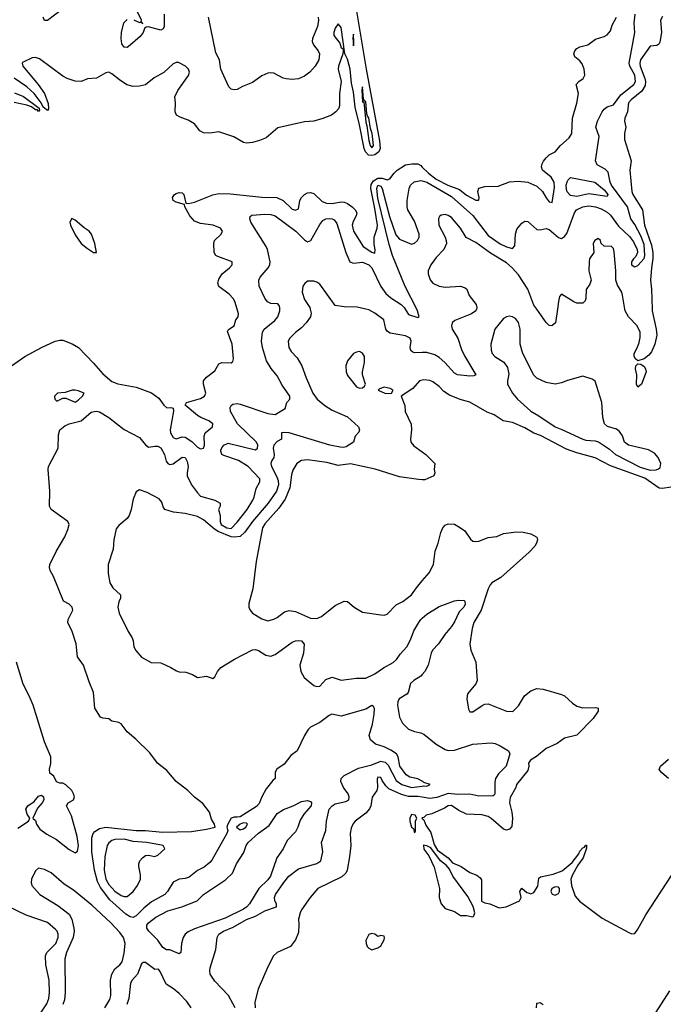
# Model space of a CAD drawing. Header units: inches. Extents: x 1384664 to 1536621, y 460766 to 646467.
# Tile 136 of 256: x 1427367 to 1431576, y 525452 to 531894. Entities that reach past the tile are written whole.
import ezdxf

# ---------------------------------------------------------------- set-up
doc = ezdxf.new("R2010")
doc.units = ezdxf.units.IN
doc.header["$MEASUREMENT"] = 0
for name, color, linetype in [('B4522', 7, 'Continuous'), ('B4523', 7, 'Continuous'), ('B4532', 7, 'Continuous'), ('B4533', 7, 'Continuous')]:
    doc.layers.add(name, color=color, linetype=linetype)

msp = doc.modelspace()

# ---------------------------------------------------------------- linework, layer by layer
at = {"layer": 'B4522', "color": 5}
for points, elevation in [([(1427314.2, 529630), (1427400.8, 529690), (1427510.2, 529750), (1427598.6, 529790), (1427630, 529797.5), (1427650, 529796.1), (1427710, 529774), (1427751.4, 529750), (1427850, 529647.6), (1427910, 529575.7), (1427970, 529527.7), (1428010, 529511.2), (1428130, 529489.3), (1428230, 529453.3), (1428276.9, 529416.9), (1428310, 529370.8), (1428330, 529354.2), (1428356.6, 529356.6), (1428370, 529352.7), (1428372.1, 529332.1), (1428350.4, 529210), (1428353.9, 529190), (1428370, 529160.2), (1428390, 529151.8), (1428430, 529165.6), (1428450, 529162.3), (1428493.4, 529133.4), (1428530, 529096.4), (1428550, 529086.1), (1428568.7, 529091.3), (1428576.6, 529110), (1428573, 529170), (1428579.8, 529190), (1428628.2, 529230), (1428629.3, 529250), (1428603.2, 529270), (1428552.4, 529290), (1428530, 529304.2), (1428448.4, 529371.6), (1428458.8, 529390), (1428550, 529415.4), (1428576.5, 529430), (1428585.3, 529450), (1428569.6, 529510), (1428570, 529532), (1428590, 529554.5), (1428643.8, 529596.2), (1428670, 529641.2), (1428690, 529651.8), (1428750, 529649.7), (1428762, 529658), (1428765.5, 529674.5), (1428756.3, 529770), (1428727.2, 529852.8), (1428732.2, 529867.8), (1428770.1, 529889.9), (1428781.8, 529930), (1428796, 529950), (1428797.6, 529970), (1428789.1, 530000)], 620), ([(1430000, 526911.9), (1429970, 526926.4), (1429918.5, 526938.6), (1429893.9, 526953.9), (1429852.9, 527010), (1429842.2, 527070), (1429831.3, 527090), (1429795.2, 527115.2), (1429750, 527136.3), (1429694.5, 527154.5), (1429662.2, 527182.2), (1429653.1, 527210), (1429675.4, 527284.6), (1429685.8, 527350), (1429687.2, 527387.2), (1429679.9, 527399.9), (1429670, 527406.4), (1429630, 527382.6), (1429470, 527336.1), (1429409.3, 527350), (1429390, 527341.7), (1429330, 527294.9), (1429270, 527266), (1429254, 527250), (1429229, 527210), (1429181.2, 527110), (1429140.5, 527079.5), (1429095.9, 527024.1), (1429049, 526990), (1429037.2, 526970), (1429039, 526930), (1429023, 526917), (1428978.7, 526861.3), (1428949.9, 526810.1), (1428933.2, 526766.8), (1428914.9, 526745.1), (1428810, 526679.6), (1428790, 526675.3), (1428770, 526677), (1428750, 526670.5), (1428725.6, 526625.6), (1428722, 526610), (1428729.3, 526590), (1428721.1, 526570), (1428624, 526396), (1428610, 526379.6), (1428573, 526350), (1428530, 526328.1), (1428475.8, 526284.2), (1428450, 526275.2), (1428410, 526270.2), (1428370, 526251.3), (1428334.8, 526190), (1428316.8, 526170), (1428230, 526123.2), (1428179.4, 526080.6), (1428129.9, 526030.1), (1428110, 526019.3), (1428090, 526023.5), (1428062.1, 526042.1), (1427956, 526136), (1427896.7, 526216.7), (1427876.1, 526256.1), (1427856, 526330), (1427838.3, 526450), (1427838.7, 526541.3), (1427847.6, 526570), (1427857.7, 526582.3), (1427890, 526602.2), (1427930, 526610.4), (1428129.9, 526589.9), (1428189.9, 526589.9), (1428301, 526579), (1428490, 526583.1), (1428590, 526596.9), (1428646, 526610), (1428640.5, 526630), (1428622.3, 526662.3), (1428608, 526710), (1428564.7, 526764.7), (1428510, 526807.3), (1428467.3, 526850), (1428390, 526910.6), (1428330, 526980.7), (1428268.8, 527028.8), (1428217.3, 527097.3), (1428127.1, 527187.1), (1428070, 527234), (1428030, 527287.3), (1428015.6, 527295.6), (1427970, 527304), (1427950, 527320.7), (1427910, 527323.8), (1427896, 527330), (1427858, 527390), (1427850, 527491.3), (1427821.4, 527561.4), (1427785.5, 527670), (1427745.7, 527725.7), (1427736.4, 527810), (1427710.4, 527890), (1427682.4, 527950), (1427685.3, 527970), (1427715.9, 528030), (1427711.4, 528050), (1427690, 528070.3), (1427654.9, 528090), (1427588.2, 528250), (1427566.4, 528290), (1427561.6, 528310), (1427564.4, 528330), (1427604.8, 528415.2), (1427661.6, 528510), (1427682.3, 528557.7), (1427690.4, 528590), (1427682, 528610), (1427574, 528690), (1427562, 528710), (1427564, 528810), (1427554.3, 528950), (1427556.5, 528970), (1427618.3, 529090), (1427621.7, 529178.3), (1427630.5, 529210), (1427663.4, 529236.6), (1427690, 529249.5), (1427770, 529269.7), (1427834.1, 529325.9), (1427866.7, 529333.3), (1427890, 529328), (1427950.9, 529290.9), (1428050, 529212.5), (1428150, 529160.5), (1428190, 529111.3), (1428210, 529096.4), (1428250, 529103.7), (1428270, 529102.9), (1428290, 529091.6), (1428315.2, 529050), (1428326.1, 529006.1), (1428335.1, 528990), (1428350, 528983.9), (1428370, 528988.7), (1428430, 529032), (1428450, 529029.7), (1428463.1, 529003.1), (1428469.9, 528970), (1428462.2, 528930), (1428463.4, 528910), (1428490.7, 528850), (1428530, 528797.2), (1428550, 528776.4), (1428642.7, 528750), (1428678, 528730), (1428679.3, 528710), (1428667.3, 528690), (1428678, 528650), (1428677.2, 528610), (1428685.2, 528590), (1428721.5, 528570), (1428750, 528564.3), (1428790, 528605.8), (1428854.3, 528690), (1428891.4, 528750), (1428901.3, 528770), (1428912.8, 528827.2), (1428937.3, 528870), (1428937.1, 528890), (1428862, 528970), (1428798, 529010), (1428701.9, 529041.9), (1428689.4, 529050), (1428681.7, 529070), (1428683.4, 529076.6), (1428688.3, 529091.7), (1428702.8, 529110), (1428730, 529122.9), (1428910, 529079.4), (1428922, 529090), (1428924.8, 529110), (1428916.6, 529130), (1428792.7, 529250), (1428745.4, 529330), (1428744, 529356), (1428750.3, 529370), (1428761.8, 529378.2), (1428790, 529382), (1428810, 529379.3), (1428990, 529316.5), (1429038, 529310), (1429104, 529350), (1429113.4, 529390), (1429133.4, 529410), (1429133.4, 529430), (1429083.1, 529503.1), (1429050, 529564.6), (1429011.1, 529611.1), (1428982.1, 529662.1), (1428955.2, 529750), (1428948.1, 529790), (1428954.7, 529850), (1428965.2, 529870), (1429034.8, 529925.2), (1429056.3, 529950), (1429069, 529989), (1429069, 530000)], 640), ([(1429267.4, 530000), (1429273, 529973), (1429268.8, 529950), (1429241.7, 529910), (1429210, 529878.3), (1429170, 529848), (1429134.3, 529810), (1429123.5, 529790), (1429126.7, 529750), (1429141.9, 529721.9), (1429181, 529681), (1429212.8, 529630), (1429240.2, 529550), (1429283.5, 529450), (1429313.4, 529410), (1429362, 529370), (1429410, 529339.1), (1429510, 529296.1), (1429583.7, 529230), (1429590.4, 529209.6), (1429584.4, 529195.6), (1429560.5, 529170), (1429550.6, 529130), (1429501.3, 529098.7), (1429485.3, 529094.7), (1429463.2, 529096.8), (1429395.8, 529110), (1429130, 529190.7), (1429090, 529194), (1429080.4, 529190), (1429080.4, 529150), (1429050, 529134), (1429029.5, 529110), (1429025.4, 529090), (1429032.2, 529047.8), (1429028.8, 529030), (1429015.5, 529010), (1429009.5, 528990), (1429013.1, 528970), (1429047.5, 528907.5), (1429058.1, 528878.1), (1429059.3, 528850), (1429047.7, 528810), (1428992.3, 528730), (1428888.7, 528610), (1428838.7, 528541.3), (1428808, 528512), (1428771.6, 528508.4), (1428750, 528511.4), (1428665.7, 528545.7), (1428640.9, 528560.9), (1428570, 528622.6), (1428530, 528642.4), (1428450, 528663.7), (1428372.1, 528672.1), (1428317.4, 528690), (1428306.2, 528706.2), (1428297, 528737), (1428278.5, 528758.5), (1428201.1, 528801.1), (1428150, 528818.9), (1428130, 528804.2), (1428110, 528757.6), (1428097.2, 528690), (1428082.7, 528650), (1428070, 528629.8), (1428015.4, 528584.6), (1427998.1, 528561.9), (1427982.9, 528490), (1427978.7, 528430), (1427946.8, 528330), (1427946.3, 528270), (1427957.6, 528210), (1427976.2, 528176.2), (1428027, 528130), (1428026, 528110), (1428015.3, 528084.7), (1428009.3, 528050.7), (1428016.8, 528010), (1428076.5, 527890), (1428102.7, 527850), (1428110.2, 527830), (1428113.7, 527790), (1428126, 527766), (1428163.6, 527723.6), (1428227.4, 527687.4), (1428290, 527686), (1428355.8, 527655.8), (1428392.8, 527632.8), (1428410, 527627.3), (1428454.6, 527625.4), (1428498, 527610), (1428530.7, 527590.7), (1428590, 527598.4), (1428630, 527582.8), (1428644.5, 527595.5), (1428660.7, 527630), (1428683.7, 527656.3), (1428771.8, 527710), (1428890, 527771.3), (1428910, 527773.2), (1428930, 527766.9), (1428977, 527737), (1429010, 527729.3), (1429038.9, 527741.1), (1429150, 527821.1), (1429170, 527830.3), (1429193, 527833), (1429210.4, 527830.4), (1429228, 527808), (1429222.7, 527750), (1429199.5, 527670), (1429204.9, 527630), (1429228.2, 527590), (1429290, 527537.1), (1429310, 527530.5), (1429330, 527533.4), (1429370, 527578), (1429410, 527592.4), (1429470, 527573), (1429570, 527586.3), (1429630, 527585.6), (1429690, 527613.7), (1429746.5, 527653.5), (1429810, 527687.7), (1429831.4, 527708.6), (1429856.2, 527743.8), (1429898.2, 527790), (1429923.1, 527836.9), (1429945.1, 527894.9), (1429976.4, 527950), (1429991.1, 527970), (1430000, 527978)], 660), ([(1430000, 529715.6), (1429950, 529713.3), (1429937.7, 529717.7), (1429924.1, 529730), (1429921, 529750), (1429927.8, 529790), (1429921.1, 529810), (1429890, 529825.3), (1429790, 529842.5), (1429773, 529852.9), (1429762.4, 529870), (1429749.1, 529929.1), (1429690, 529974.3), (1429650, 529995.4), (1429631.3, 530000)], 660), ([(1429887, 530000), (1429910, 529964.8), (1429970, 529944.4), (1429979.5, 529950), (1429968.8, 529990), (1429963.7, 530000)], 640), ([(1430000, 529535.1), (1429982, 529530), (1429939, 529481), (1429861, 529430), (1429886.8, 529370), (1429887.7, 529330), (1429927.4, 529247.4), (1429930.3, 529210), (1429922.6, 529150), (1429925.8, 529130), (1429944.8, 529104.8), (1430000, 529066)], 680), ([(1430000, 528884.2), (1429974.2, 528885.8), (1429850, 528904), (1429692.3, 528952.3), (1429530, 528988.7), (1429450, 528977.7), (1429375.7, 528995.7), (1429250, 529013.4), (1429210, 529010.5), (1429179.5, 528990), (1429152.7, 528947.3), (1429143.8, 528916.2), (1429133.3, 528830), (1429103.8, 528756.3), (1429062.2, 528697.8), (1428970, 528595.6), (1428954.1, 528570), (1428913.1, 528350), (1428892.5, 528170), (1428865.8, 528074.2), (1428865.4, 528050), (1428873.4, 528030), (1428890.1, 528010.1), (1428950, 527973.8), (1428990, 527960.3), (1429030, 527972.2), (1429050, 527982), (1429100, 528020), (1429130, 528028.4), (1429170, 528022.3), (1429270, 527979.1), (1429310, 527977.1), (1429340.5, 527990), (1429430, 528060.1), (1429490, 528088.8), (1429510, 528087.7), (1429554, 528050), (1429610, 528017.1), (1429730, 527999.1), (1429750, 527998), (1429770, 528005.5), (1429830, 528064.6), (1429873.5, 528086.5), (1429929.7, 528130), (1429962.3, 528177.7), (1430000, 528221.8)], 680), ([(1427355.2, 526604.8), (1427424.7, 526650), (1427434, 526670), (1427415.5, 526695.5), (1427408.5, 526728.5), (1427421.1, 526750), (1427461.8, 526778.2), (1427490, 526814), (1427510, 526820.9), (1427522.7, 526810), (1427524.5, 526790), (1427513.3, 526770), (1427484, 526736), (1427454, 526670), (1427470, 526654), (1427476.9, 526630), (1427498, 526598), (1427544.6, 526564.6), (1427608.1, 526530), (1427690, 526465.7), (1427730, 526442.8), (1427745.8, 526454.2), (1427751.1, 526488.9), (1427743.3, 526550), (1427705.3, 526685.3), (1427674, 526750), (1427684, 526770), (1427718.8, 526790), (1427725.5, 526810), (1427719.3, 526830), (1427708, 526850), (1427670, 526887.7), (1427650, 526899.1), (1427630, 526899.1), (1427608.3, 526908.3), (1427590, 526944.7), (1427563.4, 526963.4), (1427561.6, 526990), (1427571.6, 527028.4), (1427571.7, 527071.7), (1427530.4, 527170), (1427454.4, 527410), (1427430.3, 527470.3), (1427390, 527546), (1427346, 527690)], 620), ([(1430000, 527609.7), (1429990, 527597.8), (1429945.2, 527570), (1429922.6, 527550), (1429907.8, 527492.2), (1429898.7, 527481.3), (1429848.3, 527450), (1429839.7, 527430), (1429837.5, 527410), (1429850.2, 527330.2), (1429871.2, 527291.2), (1429910, 527252.4), (1429950, 527235.8), (1429990, 527228.7), (1430000, 527224.5)], 660), ([(1428776.6, 525430), (1428731.7, 525510), (1428643.3, 525603.3), (1428613.8, 525650), (1428610.5, 525670), (1428613.2, 525690), (1428650.8, 525810), (1428657.7, 525890), (1428670.2, 525910), (1428701.1, 525930), (1428763.9, 525956.1), (1428850, 526005.8), (1428910, 526028.3), (1428970, 526062.8), (1429045.7, 526090), (1429046.2, 526110), (1429035.4, 526130), (1429032.9, 526150), (1429040.2, 526170), (1429094.2, 526250), (1429128.3, 526290), (1429190, 526338.4), (1429310, 526374.2), (1429336.1, 526390), (1429349.3, 526450), (1429340.7, 526510), (1429370.2, 526590), (1429372.9, 526650), (1429391.1, 526728.9), (1429409.7, 526750.3), (1429430, 526763), (1429500.4, 526779.6), (1429519.5, 526790), (1429522.6, 526810), (1429515.3, 526830), (1429483.9, 526870), (1429468.1, 526910), (1429470.2, 526930), (1429490, 526949.8), (1429583.6, 526996.4), (1429670, 527019.3), (1429730, 527043.3), (1429756.3, 527036.3), (1429777.5, 527017.5), (1429830, 526917.1), (1429866.4, 526890), (1429930.1, 526869.9), (1430000, 526879.5)], 640), ([(1430000, 526806.3), (1429970, 526811), (1429910, 526811.2), (1429864.1, 526824.1), (1429781.7, 526861.7), (1429761.1, 526881.1), (1429736.6, 526916.6), (1429730, 526936), (1429710, 526937.2), (1429705.5, 526925.5), (1429708.2, 526870), (1429703.8, 526850), (1429672.6, 526807.4), (1429664, 526750), (1429654.7, 526730), (1429630, 526701.8), (1429562, 526650), (1429546.9, 526630), (1429535.6, 526604.4), (1429529.2, 526570), (1429532.4, 526490), (1429524.1, 526415.9), (1429509.4, 526330), (1429501, 526310), (1429473.7, 526286.3), (1429317.7, 526210), (1429266.5, 526150), (1429210.4, 526070), (1429201.7, 526050), (1429190.6, 526010), (1429193.4, 525973.4), (1429190, 525922), (1429170, 525874), (1429137.3, 525830), (1429050, 525791), (1429026.3, 525770), (1428990, 525698), (1428925.8, 525550), (1428905.5, 525465.5), (1428906.7, 525430)], 660), ([(1430000, 526670.9), (1429998, 526670), (1430000, 526668)], 680), ([(1427925.1, 525430), (1427955.8, 525484.2), (1427963.2, 525510), (1427960.9, 525610), (1427969.2, 525650), (1427990, 525683.6), (1428022.3, 525710), (1428036.8, 525730), (1428050, 525786), (1428057.3, 525850), (1428046.6, 525890), (1428022, 525922), (1427964.1, 525984.1), (1427839.8, 526099.8), (1427719.4, 526199.4), (1427657.7, 526237.7), (1427573, 526313), (1427530, 526333.7), (1427490, 526343), (1427470, 526326), (1427443.8, 526270), (1427441.6, 526250), (1427446, 526230), (1427498.7, 526170), (1427617.7, 526097.7), (1427690, 526042.4), (1427709.3, 526010), (1427722.1, 525950), (1427724.2, 525930), (1427717, 525890), (1427673.4, 525790), (1427661.5, 525750), (1427665.8, 525530), (1427659.5, 525480.5), (1427650.1, 525449.9)], 640), ([(1427502, 525390), (1427543.9, 525456.1), (1427558.4, 525490), (1427562.9, 525530), (1427560.5, 525610), (1427539.2, 525710), (1427535.5, 525770), (1427545.7, 525790), (1427602.6, 525850), (1427618.9, 525890), (1427619.1, 525910), (1427611.9, 525930), (1427602, 525942), (1427550, 525986.4), (1427410, 526035.1), (1427292.7, 526092.7)], 620), ([(1428489, 525430), (1428460.6, 525470), (1428410, 525523.7), (1428373.8, 525553.8), (1428324.5, 525584.5), (1428286.4, 525666.4), (1428276.9, 525676.9), (1428270, 525681.6), (1428250, 525680.2), (1428190, 525725.3), (1428174.1, 525725.9), (1428163.4, 525716.6), (1428138.3, 525650), (1428103.6, 525610), (1428092.9, 525590), (1428081.5, 525490), (1428068.1, 525450)], 620)]:
    msp.add_lwpolyline(points, dxfattribs=dict(at, elevation=elevation))
for points, elevation in [([(1429590, 529722), (1429570, 529719.5), (1429550, 529709.2), (1429510, 529662), (1429499.3, 529630), (1429501.3, 529590), (1429510, 529566), (1429570, 529491.3), (1429590, 529482), (1429610, 529484.7), (1429623.1, 529496.9), (1429628.7, 529510), (1429609, 529570), (1429609.3, 529590), (1429622.9, 529650), (1429622.9, 529690), (1429610, 529712)], 680), ([(1427730, 529469.3), (1427710, 529469.2), (1427665.2, 529454.8), (1427614, 529450), (1427596, 529430), (1427598, 529410), (1427610, 529398), (1427650, 529418), (1427670, 529418), (1427730, 529392), (1427750, 529404.7), (1427779, 529430), (1427788.7, 529450), (1427750, 529466)], 640), ([(1429750, 529488.7), (1429721, 529479), (1429712, 529470), (1429754, 529450), (1429790, 529448), (1429798, 529450), (1429808.7, 529470), (1429790, 529481.2)], 680), ([(1428410, 525781.4), (1428350, 525807.9), (1428328.1, 525808.1), (1428303.4, 525823.4), (1428270.9, 525870.9), (1428212.7, 525930), (1428198.8, 525950), (1428198.4, 525970), (1428210, 525985.4), (1428258.5, 526021.5), (1428335.4, 526064.6), (1428427.3, 526090), (1428528.4, 526130), (1428570, 526170.2), (1428714.1, 526265.9), (1428758.7, 526310), (1428785, 526370), (1428833.8, 526446.2), (1428848.9, 526490), (1428861, 526510), (1428930, 526570.6), (1428999.2, 526620.8), (1429050, 526701.1), (1429093.1, 526726.9), (1429155.1, 526750), (1429210, 526779), (1429250, 526786.4), (1429270, 526778.8), (1429274.9, 526770), (1429272.4, 526750), (1429224.5, 526695.5), (1429202.3, 526657.7), (1429185.5, 526610), (1429170, 526581.2), (1429117.1, 526522.9), (1429091.1, 526470), (1429049.6, 526410.4), (1429007.5, 526290), (1428990, 526265.3), (1428930.7, 526210), (1428871, 526110), (1428852.8, 526090), (1428830, 526074.1), (1428710, 526015.4), (1428510, 525944.8), (1428470, 525926.6), (1428449.5, 525910), (1428436, 525890), (1428424.6, 525850), (1428420.9, 525790)], 620), ([(1429930, 526693.3), (1429919.1, 526670), (1429918.8, 526650), (1429930, 526612), (1429942, 526602), (1429950, 526574), (1429954.6, 526585.4), (1429955.3, 526650), (1429964, 526670), (1429952.7, 526690)], 680), ([(1428830, 526638.7), (1428808.6, 526631.4), (1428784.7, 526610), (1428810, 526594), (1428830, 526599.5), (1428847, 526610), (1428856.2, 526630), (1428850, 526637)], 640), ([(1428050, 526532.1), (1427990.1, 526529.9), (1427970, 526522.7), (1427950, 526508.3), (1427939.8, 526490), (1427924.1, 526415.9), (1427920.3, 526330), (1427930, 526270.2), (1427950, 526235.1), (1427990, 526191.3), (1428030, 526164.4), (1428050, 526156.3), (1428070, 526157.5), (1428110, 526190.2), (1428137.7, 526230), (1428156.5, 526270), (1428158, 526298), (1428146.2, 526353.8), (1428146, 526370), (1428153, 526390), (1428170, 526410.4), (1428190, 526424.9), (1428210, 526427), (1428250, 526418), (1428270, 526426.7), (1428317, 526470), (1428306.6, 526490), (1428199, 526510), (1428110, 526516.4)], 660), ([(1429670, 525916.2), (1429650, 525909), (1429631, 525870), (1429634, 525850), (1429640.5, 525830), (1429650, 525819.1), (1429670, 525808.8), (1429710, 525822), (1429730, 525834), (1429750, 525874), (1429753.2, 525890), (1429750, 525898), (1429730, 525902), (1429710, 525895.3), (1429688.7, 525910)], 680)]:
    msp.add_lwpolyline(points, close=True, dxfattribs=dict(at, elevation=elevation))
at = {"layer": 'B4523', "color": 5}
for points, elevation in [([(1429525.9, 532214.1), (1429632, 531570), (1429720.9, 531100.9), (1429723.7, 531050), (1429716.2, 531030), (1429690, 531008.7), (1429670, 531004.3), (1429648.3, 531008.3), (1429628.2, 531028.2), (1429619.6, 531050), (1429590, 531205.4), (1429561.4, 531321.4), (1429550, 531420.4), (1429537.6, 531477.6), (1429529.2, 531570), (1429510, 531635.5), (1429494.4, 531670), (1429470, 531842), (1429450, 531867.2), (1429430, 531837.6), (1429421.3, 531810), (1429421.1, 531790), (1429460, 531740), (1429470, 531709.3), (1429482, 531702), (1429482.9, 531690), (1429480.4, 531670), (1429451.8, 531590), (1429449.9, 531570), (1429469, 531490), (1429458, 531410), (1429459.7, 531330), (1429451.5, 531310), (1429435.1, 531290), (1429406, 531270), (1429350, 531247), (1429290, 531230.2), (1429230, 531225.6), (1429054.8, 531185.2), (1428978.2, 531121.8), (1428936.4, 531103.6), (1428890, 531090.2), (1428850, 531085), (1428830, 531089.3), (1428766.6, 531126.6), (1428670, 531159.8), (1428610, 531151.2), (1428570, 531153.8), (1428546.2, 531166.2), (1428510, 531213.1), (1428470, 531236), (1428416.3, 531256.3), (1428393.4, 531270), (1428384.4, 531290), (1428387, 531350), (1428382.9, 531390), (1428400.5, 531430), (1428470.4, 531529.6), (1428478.1, 531550), (1428471.2, 531570), (1428450.7, 531590), (1428406.9, 531613.1), (1428390, 531614.3), (1428370, 531605.4), (1428310, 531548.8), (1428247.5, 531512.5), (1428190, 531468.4), (1428150, 531458), (1428110, 531457.6), (1428067.8, 531467.8), (1428019.4, 531499.4), (1427970, 531540.3), (1427950, 531550.2), (1427930, 531545), (1427870, 531512.1), (1427810, 531507.6), (1427770, 531488.8), (1427730, 531491.5), (1427677.4, 531510), (1427650, 531524.8), (1427496.7, 531636.7), (1427470, 531646.6), (1427450, 531645), (1427386.4, 531613.6), (1427383.2, 531610), (1427388.3, 531590), (1427488.9, 531470), (1427529.2, 531410), (1427553.7, 531346.3), (1427555.6, 531310), (1427550, 531298.8), (1427521.7, 531321.7), (1427508.5, 531350), (1427462.5, 531410), (1427413.9, 531453.9), (1427331.9, 531511.9)], 620), ([(1427641.8, 531958.2), (1427550, 531889.1), (1427530, 531887.3), (1427520.7, 531910)], 640), ([(1428113.8, 531893.8), (1428150, 531875.3), (1428158, 531878), (1428172, 531868), (1428162, 531882), (1428164.7, 531890), (1428119.2, 531979.2)], 640), ([(1428312.1, 531930), (1428311.5, 531848.5), (1428306, 531834), (1428290, 531824.9), (1428210, 531846), (1428195.3, 531844.7), (1428184, 531836), (1428175.1, 531810), (1428155.7, 531784.3), (1428090, 531726.4), (1428070, 531712.7), (1428053, 531713), (1428050, 531713.4), (1428036.3, 531736.3), (1428030.2, 531770.2), (1428033.8, 531810), (1428047.6, 531872.4), (1428070, 531895.4)], 640), ([(1429319.6, 531910), (1429320.4, 531890), (1429314.5, 531850), (1429281.8, 531770), (1429280.3, 531750), (1429288.5, 531730), (1429319.7, 531690), (1429328.3, 531670), (1429322.6, 531630), (1429300.5, 531590), (1429264.5, 531550), (1429230, 531524.9), (1429190, 531507.4), (1429150, 531502.3), (1429110, 531507.2), (1429090, 531512), (1429030, 531543.1), (1429010, 531546.4), (1428990, 531543.8), (1428950, 531526.7), (1428890, 531482), (1428823.5, 531456.5), (1428790, 531436.3), (1428770, 531434), (1428750, 531438.8), (1428735.2, 531455.2), (1428690.4, 531550), (1428683.1, 531570), (1428674.9, 531630), (1428650, 531677.3), (1428601.5, 531910)], 640), ([(1427334.1, 531414.1), (1427391.8, 531391.8), (1427493.8, 531313.8), (1427497.2, 531302.8), (1427490, 531292), (1427484.5, 531304.5), (1427470, 531304.4), (1427443.5, 531323.5), (1427414.4, 531334.4), (1427331.3, 531351.3)], 620), ([(1428789.1, 530000), (1428775, 530050), (1428764.3, 530070), (1428737.7, 530097.7), (1428670, 530148.9), (1428664.1, 530170), (1428670, 530196.9), (1428691, 530230), (1428739.1, 530270), (1428756, 530290), (1428756.4, 530310), (1428663.4, 530343.4), (1428650.3, 530350.3), (1428639.3, 530370), (1428635.8, 530430), (1428642, 530450), (1428685.5, 530490), (1428694, 530510), (1428679.5, 530530), (1428633, 530550), (1428550, 530559.8), (1428510, 530576.1), (1428480.2, 530610), (1428447.3, 530670), (1428445.4, 530685.4), (1428390, 530700.5), (1428370.6, 530710.6), (1428366, 530730), (1428379.1, 530750), (1428390, 530756.3), (1428410, 530762.4), (1428430, 530760.7), (1428440.7, 530750), (1428454, 530694), (1428472, 530692), (1428510, 530700.7), (1428630, 530747.9), (1428670, 530755.8), (1428744.9, 530755.1), (1428950, 530732.9), (1429049.3, 530730), (1429090, 530710.9), (1429150, 530654.7), (1429170, 530646.5), (1429190, 530657), (1429198.3, 530710), (1429209.5, 530730), (1429230, 530749.8), (1429250, 530760.6), (1429270, 530763.2), (1429290, 530756.3), (1429345.2, 530705.2), (1429373.5, 530693.5), (1429410, 530690.2), (1429470, 530701), (1429490, 530700.3), (1429512, 530692), (1429541.9, 530670), (1429561.7, 530650), (1429571.5, 530630), (1429567.3, 530610), (1429547.2, 530572.8), (1429541.8, 530550), (1429551.2, 530510), (1429613.3, 530410), (1429670, 530371.9), (1429690, 530366.6), (1429692.5, 530387.5), (1429686.1, 530426.1), (1429685.3, 530470), (1429705, 530530), (1429706.5, 530550), (1429690, 530657.8), (1429662.9, 530790), (1429665.2, 530814.8), (1429680.1, 530839.9), (1429710, 530856.7), (1429736.6, 530856.6), (1429770, 530846), (1429788.2, 530851.8), (1429815.3, 530890), (1429835.6, 530910), (1429890, 530943.1), (1429931.2, 530951.2), (1429970, 530950.8), (1429990, 530939.2), (1430000, 530929.5)], 620), ([(1429963.7, 530000), (1429887.6, 530147.6), (1429806, 530350), (1429782.5, 530422.5), (1429710, 530727.1), (1429703.3, 530790), (1429710, 530810.3), (1429730, 530805.3), (1429738.5, 530790), (1429786, 530606), (1429827.2, 530487.2), (1429850, 530458.4), (1429930, 530424.2), (1429950, 530430.7), (1429968.4, 530450), (1429978.5, 530470), (1429978.6, 530490), (1429950, 530575.3), (1429906, 530650), (1429900.2, 530670), (1429900.2, 530710), (1429914.5, 530790), (1429922.8, 530810), (1429947.9, 530832.1), (1429990, 530841.5), (1430000, 530839)], 640), ([(1429069, 530000), (1429069.1, 530009.1), (1429064.4, 530024.4), (1429054.5, 530034.5), (1429010, 530038), (1428987.5, 530047.5), (1428970, 530072.2), (1428934, 530150), (1428930.2, 530190), (1428939.6, 530210), (1428991.5, 530270), (1429002.7, 530290), (1429004.7, 530310), (1428987.4, 530390), (1428978.3, 530410), (1428879.5, 530570), (1428872.7, 530590), (1428873.7, 530606.3), (1428885.7, 530614.3), (1428970, 530621.6), (1429010, 530618.2), (1429038.7, 530610), (1429172.4, 530510), (1429230, 530452.8), (1429250, 530441.1), (1429271.7, 530448.3), (1429330, 530554.7), (1429350, 530580.9), (1429370, 530591.5), (1429390, 530594), (1429410, 530591.6), (1429423.8, 530583.8), (1429441.1, 530561.1), (1429500.9, 530370), (1429527.1, 530310), (1429550, 530300.2), (1429610, 530307.5), (1429650, 530289.3), (1429670.3, 530270), (1429729.2, 530149.2), (1429762.5, 530102.5), (1429793.8, 530073.8), (1429861.3, 530030), (1429880.5, 530010), (1429887, 530000)], 640), ([(1429631.3, 530000), (1429574, 530014), (1429490, 530015.1), (1429430, 530023.6), (1429330, 530162.4), (1429310, 530177.4), (1429290, 530184), (1429250, 530182), (1429231.2, 530168.8), (1429218.9, 530150), (1429214.7, 530110), (1429230, 530063.8), (1429265.3, 530010), (1429267.4, 530000)], 660)]:
    msp.add_lwpolyline(points, dxfattribs=dict(at, elevation=elevation))
for points, elevation in [([(1429550, 531799.3), (1429545.9, 531774.1), (1429550, 531722.8), (1429553.3, 531746.7)], 640), ([(1429610, 531454.5), (1429604.6, 531435.4), (1429610, 531354.8), (1429616.9, 531356.9), (1429630, 531223), (1429638.3, 531198.3), (1429650, 531102.4), (1429660.1, 531070), (1429670, 531054.8), (1429680.2, 531070), (1429671.7, 531148.3), (1429660.8, 531180.8), (1429650, 531251.5), (1429642, 531262), (1429638.4, 531278.4), (1429630, 531359.5), (1429621.2, 531361.2), (1429616.1, 531376.1)], 640), ([(1427707.4, 530592.6), (1427696.1, 530570), (1427700.1, 530550), (1427730, 530485.2), (1427770, 530429.5), (1427810, 530396), (1427850, 530370.5), (1427868.7, 530371.3), (1427858.5, 530430), (1427838, 530490), (1427821.3, 530510), (1427790, 530530.9), (1427730, 530582.2)], 620)]:
    msp.add_lwpolyline(points, close=True, dxfattribs=dict(at, elevation=elevation))
at = {"layer": 'B4532', "color": 5}
for points, elevation in [([(1430353.9, 530000), (1430350, 529988.4), (1430322.4, 529970), (1430213.5, 529926.5), (1430196.1, 529910), (1430190.2, 529890), (1430195, 529870), (1430232.1, 529810), (1430256.3, 529736.3), (1430275.5, 529695.5), (1430350.4, 529569.6), (1430337.3, 529562.7), (1430310, 529561), (1430230, 529570.8), (1430210, 529582), (1430147.1, 529650), (1430110, 529683.6), (1430082, 529702), (1430030, 529716.9), (1430000, 529715.6)], 660), ([(1430883.8, 530000), (1430872, 529910), (1430848, 529890), (1430830, 529893.6), (1430810, 529911.6), (1430748.4, 530000)], 660), ([(1431503.2, 530000), (1431503.5, 529990), (1431530.1, 529869.9), (1431534.1, 529830), (1431519.6, 529770), (1431498.6, 529721.4), (1431481.8, 529698.2), (1431450, 529674.8), (1431410, 529661.2), (1431394, 529674), (1431384.7, 529690), (1431386.2, 529710), (1431407.9, 529752.1), (1431417.7, 529782.3), (1431424.5, 529815.5), (1431424.1, 529850), (1431405.6, 529890), (1431347.4, 529950), (1431326.1, 529990), (1431324.5, 530000)], 660), ([(1431625.7, 528834.3), (1431570, 528825.8), (1431549.5, 528829.5), (1431454.4, 528894.4), (1431230, 528974.5), (1431130, 529027.9), (1431010, 529060.3), (1430943.4, 529083.4), (1430772.5, 529172.5), (1430729, 529189), (1430670, 529224.5), (1430590, 529259), (1430528.3, 529268.3), (1430470, 529309), (1430425.2, 529325.2), (1430310, 529391.6), (1430248.6, 529408.6), (1430178, 529438), (1430141.4, 529461.4), (1430110, 529494.7), (1430070, 529524), (1430050, 529532.6), (1430010, 529538), (1430000, 529535.1)], 680), ([(1430000, 529066), (1430022.8, 529050), (1430083, 528990), (1430077.3, 528950), (1430082, 528930), (1430074.8, 528910), (1430016.9, 528883.1), (1430000, 528884.2)], 680), ([(1430000, 528221.8), (1430045.3, 528274.7), (1430074, 528330), (1430083.9, 528416.1), (1430104.2, 528470), (1430121.3, 528538.7), (1430134.7, 528570), (1430150, 528586.7), (1430170, 528595.3), (1430210, 528593.2), (1430250.4, 528570), (1430278.4, 528550), (1430314.7, 528494.7), (1430330, 528483), (1430350, 528479.3), (1430370, 528482.4), (1430430, 528505.7), (1430486.7, 528513.3), (1430530, 528532), (1430616.3, 528543.7), (1430660.7, 528540.7), (1430709, 528529), (1430748.2, 528508.2), (1430753.4, 528490), (1430747.9, 528470), (1430736.2, 528450), (1430699.8, 528410), (1430514.6, 528245.4), (1430454.5, 528210), (1430443.1, 528196.9), (1430430.1, 528170), (1430384, 528030), (1430336.3, 527950), (1430325.2, 527910), (1430310.2, 527810), (1430317.5, 527770), (1430350.2, 527690), (1430358, 527570), (1430350.8, 527549.2), (1430296, 527484), (1430291.1, 527450), (1430302.7, 527382.7), (1430310, 527366.4), (1430330, 527364.4), (1430392.3, 527407.7), (1430410, 527415.8), (1430430, 527417.6), (1430550, 527370.8), (1430591.6, 527368.4), (1430630, 527405.3), (1430669, 527471), (1430710, 527503.1), (1430750, 527517.8), (1430790, 527512.8), (1430910, 527479.6), (1430930.4, 527470), (1430981.7, 527421.7), (1431010, 527401.6), (1431050, 527392.2), (1431134.7, 527394.7), (1431150.5, 527390), (1431150.2, 527370), (1431117.3, 527322.7), (1431010, 527212.2), (1430930, 527192.1), (1430881.1, 527158.9), (1430810, 527126.3), (1430746.2, 527073.8), (1430708.2, 527050), (1430694, 527030), (1430697.3, 527010), (1430690, 526982), (1430616, 526890), (1430610.8, 526870), (1430574.8, 526805.2), (1430570.5, 526769.5), (1430586.3, 526710), (1430589.5, 526670), (1430585.2, 526614.7), (1430570, 526596.9), (1430550, 526591.1), (1430530, 526598), (1430450, 526668.3), (1430430, 526680.4), (1430390, 526692.4), (1430290, 526696.8), (1430239.9, 526719.9), (1430190, 526753.3), (1430170, 526750.7), (1430145.6, 526734.4), (1430061.6, 526698.4), (1430024.9, 526690), (1430010, 526675.1), (1430000, 526670.9)], 680), ([(1430000, 527978), (1430030, 528004.7), (1430110, 528053.6), (1430210, 528092.4), (1430236.7, 528096.7), (1430273.4, 528093.4), (1430278, 528090), (1430280.7, 528070), (1430272, 528050), (1430241, 528019), (1430210, 527953.6), (1430190, 527923.5), (1430147.8, 527872.2), (1430105, 527810), (1430067.5, 527770), (1430057.8, 527750), (1430037.6, 527670), (1430017.1, 527630), (1430000, 527609.7)], 660), ([(1430000, 527224.5), (1430010, 527220.3), (1430090, 527154), (1430150, 527118.7), (1430170, 527113.1), (1430210, 527115.6), (1430330, 527154.4), (1430450, 527161.6), (1430477.3, 527157.3), (1430510, 527143), (1430562.8, 527110), (1430573, 527090), (1430547.9, 527010), (1430499.4, 526960.6), (1430479.5, 526930), (1430474.4, 526905.6), (1430475.4, 526830), (1430470, 526819.4), (1430463.4, 526816.7), (1430370, 526814.7), (1430310, 526826), (1430230, 526825.1), (1430170, 526831.1), (1430094.5, 526805.5), (1430050, 526798.6), (1430000, 526806.3)], 660), ([(1431611.1, 526930), (1431567.2, 526967.1), (1431549.2, 526989.2), (1431556.9, 527010), (1431610, 527056.1)], 680), ([(1430000, 526879.5), (1430010, 526880.9), (1430030, 526879), (1430051, 526891), (1430010, 526902.8), (1430004, 526910), (1430000, 526911.9)], 640), ([(1430000, 526668), (1430010, 526658), (1430023.5, 526623.5), (1430055.2, 526575.2), (1430076.7, 526496.7), (1430099.8, 526459.8), (1430170, 526410.8), (1430196.8, 526376.8), (1430254.4, 526354.4), (1430310, 526314.8), (1430355.9, 526295.9), (1430379.1, 526279.1), (1430386.4, 526266.4), (1430386.7, 526126.7), (1430410, 526114.8), (1430442, 526110), (1430502.4, 526082.4), (1430549, 526090), (1430635.1, 526130), (1430647.3, 526150), (1430637.2, 526190), (1430650, 526211), (1430683.6, 526183.6), (1430698.3, 526178.3), (1430710, 526175.6), (1430730, 526182.6), (1430754.5, 526225.5), (1430762.4, 526277.6), (1430773.9, 526286.1), (1430855.9, 526304.1), (1430914.8, 526325.2), (1430980.4, 526379.6), (1431022.6, 526437.4), (1431030, 526454), (1431050, 526476.3), (1431060.4, 526479.6), (1431070, 526494), (1431073.7, 526493.7), (1431073.7, 526473.7), (1431052, 526410), (1431017.3, 526362.7), (1430981.2, 526298.8), (1430972.2, 526270), (1430976.8, 526230), (1431000, 526160), (1431027.2, 526127.2), (1431176.4, 526016.4), (1431350, 525921.5), (1431370, 525913.3), (1431390, 525916.1), (1431410, 525943.9), (1431461.9, 526038.1), (1431630, 526295.1)], 680), ([(1431510, 525370.2), (1431619.5, 525540.5)], 660), ([(1430747, 525430), (1430750, 525459.1), (1430770, 525463.6), (1430790, 525451)], 660)]:
    msp.add_lwpolyline(points, dxfattribs=dict(at, elevation=elevation))
for points, elevation in [([(1430570, 529953), (1430550, 529949.6), (1430530, 529939.6), (1430474.4, 529870), (1430448.5, 529770), (1430450, 529732), (1430457.6, 529710), (1430474.4, 529690), (1430532.4, 529652.4), (1430558.1, 529618.1), (1430566.1, 529573.9), (1430556.2, 529530), (1430557.5, 529510), (1430589.6, 529450), (1430623.4, 529410), (1430710, 529333.6), (1430762.9, 529302.9), (1430869.6, 529229.6), (1430913.3, 529213.3), (1431050, 529148.4), (1431070, 529141.8), (1431130, 529138.6), (1431152.5, 529132.5), (1431224.5, 529084.5), (1431264.2, 529050), (1431425.4, 528965.4), (1431490, 528946.6), (1431530, 528949), (1431545.5, 528954.5), (1431555.9, 528964.1), (1431559.6, 528990), (1431542.6, 529030), (1431518.5, 529058.5), (1431479, 529079), (1431347.4, 529110), (1431323.2, 529130), (1431310.2, 529170.2), (1431290, 529200.1), (1431270, 529214.7), (1431211.6, 529231.6), (1431191.9, 529250), (1431181.6, 529290), (1431175.1, 529390), (1431130, 529529.3), (1431110, 529540.9), (1431050, 529561.2), (1430950, 529532.8), (1430910, 529516.9), (1430870, 529509.7), (1430810, 529519.2), (1430748.9, 529548.9), (1430728.2, 529570), (1430655.9, 529715.9), (1430640.4, 529770), (1430640.5, 529870), (1430630, 529913.2), (1430610, 529939.5), (1430590, 529949.5)], 680), ([(1431410, 529489.3), (1431401.7, 529510), (1431403.2, 529570), (1431393.3, 529610), (1431396, 529630), (1431410, 529642), (1431430, 529640.5), (1431450, 529625.5), (1431459.5, 529610), (1431464, 529590), (1431432.9, 529510)], 660), ([(1430007.5, 526492.5), (1430010, 526467.3), (1430043.1, 526423.1), (1430078, 526350), (1430112.4, 526210), (1430110.7, 526150), (1430122.8, 526110), (1430150, 526078.8), (1430210, 526059.1), (1430250, 526033.4), (1430290, 526033.4), (1430330, 526024.9), (1430337.2, 526030), (1430343.6, 526050), (1430332.4, 526092.4), (1430298, 526158), (1430200.5, 526290), (1430177.2, 526337.2), (1430159.1, 526359.1), (1430118, 526390), (1430056.6, 526476.6), (1430030, 526489.2)], 680), ([(1430870, 526221.2), (1430847.3, 526210), (1430841, 526190), (1430850, 526172), (1430870, 526166.8), (1430890, 526178), (1430897.2, 526190), (1430897.2, 526210), (1430890, 526219)], 680)]:
    msp.add_lwpolyline(points, close=True, dxfattribs=dict(at, elevation=elevation))
at = {"layer": 'B4533', "color": 5}
for points, elevation in [([(1430000, 530839), (1430030, 530831.7), (1430190, 530737.3), (1430330, 530612.8), (1430430, 530482.6), (1430510, 530427.1), (1430550, 530408.1), (1430590, 530397.4), (1430605.2, 530414.7), (1430609.1, 530490.9), (1430617.7, 530522.3), (1430650, 530562.7), (1430670, 530576), (1430690, 530572.7), (1430750, 530521.3), (1430770, 530519.1), (1430810, 530528.2), (1430830, 530521.6), (1430890, 530467.7), (1430910, 530462.5), (1430930, 530475.6), (1430945, 530495), (1430994.7, 530630), (1431008, 530650), (1431050, 530668.6), (1431090, 530675), (1431131.8, 530670), (1431170, 530657), (1431210, 530634.6), (1431230, 530615.7), (1431283, 530543), (1431355, 530475), (1431380.9, 530440.9), (1431406.1, 530390), (1431406.9, 530370), (1431396.1, 530343.9), (1431380.4, 530330), (1431367.4, 530310), (1431367.1, 530290), (1431390, 530277.4), (1431410, 530285.4), (1431450, 530332.4), (1431455.7, 530350), (1431450, 530423.1), (1431430, 530480.2), (1431390, 530553.2), (1431362.8, 530590), (1431342.8, 530670), (1431237.3, 530810), (1431228.9, 530830), (1431216.5, 530896.5), (1431196.6, 530916.6), (1431143.2, 530943.2), (1431133.5, 530970), (1431157.2, 531130), (1431134.2, 531190), (1431144.7, 531230), (1431176.3, 531290), (1431190, 531307.6), (1431210, 531322.9), (1431250, 531337.4), (1431297.5, 531402.5), (1431383.4, 531470), (1431394.6, 531490), (1431390.8, 531530), (1431357.2, 531590), (1431352.7, 531610), (1431390.2, 531810), (1431386, 531870), (1431392.3, 531930)], 640), ([(1430000, 530929.5), (1430040.9, 530890), (1430091.1, 530850), (1430167.8, 530810), (1430243.4, 530783.4), (1430290, 530746.1), (1430350, 530712.2), (1430368.1, 530711.9), (1430370, 530715.3), (1430371.9, 530730), (1430362.9, 530770), (1430369.4, 530790.6), (1430410, 530803), (1430495.7, 530804.3), (1430570, 530831.9), (1430630, 530838), (1430690.5, 530830.5), (1430750, 530804.9), (1430786.5, 530770), (1430810, 530727.2), (1430830, 530701.7), (1430850, 530698.4), (1430864.7, 530795.3), (1430862.7, 530830), (1430843.3, 530863.3), (1430786.3, 530910), (1430780.5, 530930), (1430784.5, 530950), (1430791.7, 530968.3), (1430809.3, 530990.7), (1430830, 531009.7), (1430870, 531029.7), (1430903.1, 531070), (1430960.1, 531119.9), (1430978.6, 531150), (1430982.5, 531250), (1431010, 531347), (1431020.7, 531410), (1431006.3, 531470), (1431023.2, 531490), (1431051.8, 531508.2), (1431062.1, 531530), (1431058.6, 531570), (1431044.4, 531604.4), (1431030, 531623.9), (1430996.5, 531650), (1430991.7, 531670), (1430998.5, 531690), (1431010, 531704.2), (1431030, 531715.8), (1431082, 531730), (1431133.3, 531766.7), (1431190, 531783.8), (1431210, 531795.1), (1431230, 531821.3), (1431241.3, 531858.7), (1431270, 531909.7)], 620), ([(1431570, 531913.7), (1431557.5, 531890), (1431563.2, 531810), (1431554.1, 531745.9), (1431546.3, 531733.7), (1431534.1, 531725.9), (1431490, 531719.7), (1431426.9, 531630), (1431422.7, 531610), (1431425.3, 531590), (1431454.2, 531510), (1431458.7, 531490), (1431456.4, 531463.6), (1431434.9, 531425.1), (1431365.5, 531370), (1431348.2, 531350), (1431343, 531290), (1431325.5, 531250), (1431323, 531230), (1431330.5, 531190), (1431322, 531150), (1431323, 531110), (1431364.9, 530970), (1431356.9, 530910), (1431369.6, 530770), (1431376.8, 530750), (1431440.7, 530650), (1431452, 530550), (1431498.1, 530418.1), (1431508.4, 530370), (1431508.4, 530331.6), (1431497.9, 530270), (1431491.7, 530190), (1431499, 530130), (1431503.2, 530000)], 660), ([(1430748.4, 530000), (1430730, 530026.4), (1430689.2, 530130), (1430630, 530225), (1430588.4, 530270), (1430550, 530302.6), (1430445.7, 530365.7), (1430350, 530437), (1430287.8, 530467.8), (1430249.8, 530530), (1430190, 530599.8), (1430170, 530612.8), (1430150, 530618.5), (1430124.2, 530615.8), (1430113.3, 530606.7), (1430106.7, 530593.3), (1430109.1, 530550), (1430149.1, 530470), (1430156.5, 530450), (1430157.3, 530430), (1430140.9, 530390), (1430090, 530336.9), (1430056.1, 530290), (1430037.7, 530250), (1430039, 530230), (1430052, 530192.1), (1430068.8, 530170), (1430110, 530151.2), (1430150, 530144.6), (1430250, 530150.8), (1430279.7, 530139.7), (1430291.2, 530130), (1430306.2, 530090), (1430351.4, 530030), (1430357.3, 530010), (1430353.9, 530000)], 660), ([(1431324.5, 530000), (1431310, 530091.5), (1431304.3, 530110), (1431276.4, 530156.4), (1431265.6, 530190), (1431265.6, 530250), (1431255.4, 530375.4), (1431250, 530396.2), (1431236.2, 530410), (1431190, 530412.4), (1431170.8, 530430), (1431166, 530450), (1431150, 530461.6), (1431127.3, 530450), (1431118.3, 530430), (1431121.1, 530370), (1431094.4, 530330), (1431091.8, 530310), (1431089.4, 530250), (1431104.2, 530190), (1431096.1, 530163.9), (1431072.3, 530127.7), (1431070.2, 530069.8), (1431065.1, 530054.9), (1431050, 530039.5), (1431010, 530039.6), (1430990, 530047.3), (1430910, 530099), (1430898, 530082), (1430890.3, 530049.7), (1430883.8, 530000)], 660)]:
    msp.add_lwpolyline(points, dxfattribs=dict(at, elevation=elevation))
at = {"layer": 'B4533', "color": 5, "elevation": 620}
msp.add_lwpolyline([(1431210, 530737.6), (1431090, 530754.4), (1431010, 530737.6), (1430970, 530744.1), (1430947.6, 530767.6), (1430943, 530783), (1430941.5, 530810), (1430947.4, 530832.6), (1430954.1, 530845.9), (1430970, 530861.1), (1431128.5, 530830), (1431190, 530781.3), (1431213.5, 530750)], close=True, dxfattribs=at)

doc.saveas('drawing.dxf')
